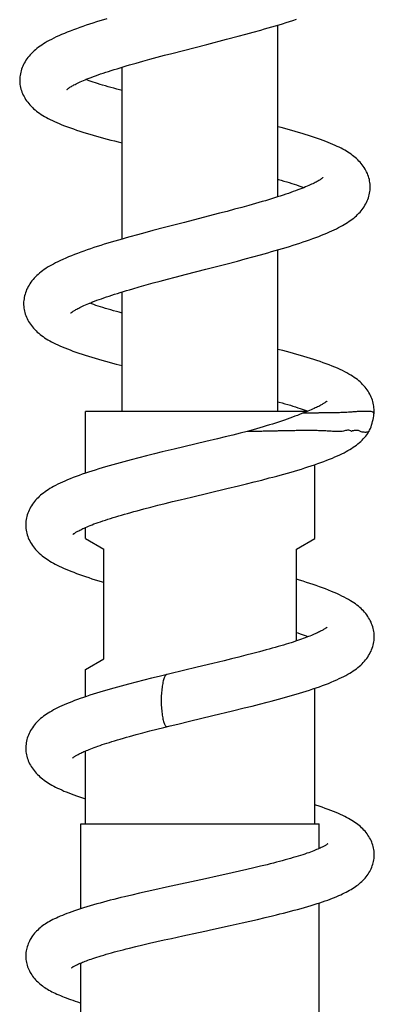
# Model space of a CAD drawing. Header units: millimetres. Extents: x 177 to 351, y 32 to 305.
# Tile 71 of 80: x 306.31 to 310.17, y 264.73 to 275.48. Entities that reach past the tile are written whole.
import ezdxf

# ---------------------------------------------------------------- set-up
doc = ezdxf.new("R2010")
doc.units = ezdxf.units.MM
doc.header["$LTSCALE"] = 30.734
doc.layers.get('0').update_dxf_attribs({"linetype": 'CONTINUOUS'})

msp = doc.modelspace()

# ---------------------------------------------------------------- linework, layer by layer
at = {"color": 7, "linetype": 'Continuous'}
for p, q in [((309.125, 273.543), (309.125, 275.417)), ((308.689, 275.295), (308.773, 275.318)), ((308.773, 275.318), (308.856, 275.34)), ((308.856, 275.34), (308.938, 275.363)), ((308.093, 275.141), (308.348, 275.206)), ((308.348, 275.206), (308.562, 275.262)), ((308.562, 275.262), (308.689, 275.295)), ((307.807, 275.065), (307.887, 275.087)), ((307.887, 275.087), (307.969, 275.108)), ((307.969, 275.108), (308.093, 275.141)), ((307.506, 274.982), (307.578, 275.002)), ((307.578, 275.002), (307.652, 275.023)), ((307.652, 275.023), (307.728, 275.044)), ((307.728, 275.044), (307.807, 275.065)), ((307.425, 273.082), (307.425, 274.958)), ((308.57, 273.384), (308.487, 273.363)), ((308.65, 273.406), (308.57, 273.384)), ((308.729, 273.427), (308.65, 273.406)), ((308.806, 273.448), (308.729, 273.427)), ((308.88, 273.469), (308.806, 273.448)), ((308.105, 273.264), (307.889, 273.208)), ((308.362, 273.33), (308.105, 273.264)), ((308.487, 273.363), (308.362, 273.33)), ((307.675, 273.151), (307.592, 273.128)), ((307.76, 273.174), (307.675, 273.151)), ((307.889, 273.208), (307.76, 273.174)), ((307.592, 273.128), (307.509, 273.105)), ((309.125, 271.199), (309.125, 272.964)), ((308.555, 272.808), (308.683, 272.842)), ((308.683, 272.842), (308.767, 272.864)), ((308.767, 272.864), (308.851, 272.887)), ((308.851, 272.887), (308.933, 272.909)), ((308.933, 272.909), (309.015, 272.932)), ((307.763, 272.602), (307.842, 272.623)), ((307.842, 272.623), (307.922, 272.644)), ((307.922, 272.644), (308.003, 272.666)), ((308.003, 272.666), (308.128, 272.698)), ((307.541, 272.539), (307.612, 272.56)), ((307.612, 272.56), (307.687, 272.581)), ((307.687, 272.581), (307.763, 272.602)), ((307.425, 271.199), (307.425, 272.504)), ((307.025, 270.526), (307.025, 271.199)), ((309.44, 271.199), (307.025, 271.199)), ((310.171, 271.183), (310.169, 271.193)), ((310.172, 271.183), (310.172, 271.183)), ((308.465, 270.903), (308.338, 270.872)), ((308.549, 270.923), (308.465, 270.903)), ((308.631, 270.943), (308.549, 270.923)), ((308.712, 270.963), (308.631, 270.943)), ((308.788, 270.983), (308.712, 270.963)), ((310.115, 270.98), (310.115, 270.98)), ((307.992, 270.789), (307.863, 270.758)), ((308.338, 270.872), (307.992, 270.789)), ((307.608, 270.694), (307.525, 270.673)), ((307.692, 270.716), (307.608, 270.694)), ((307.777, 270.737), (307.692, 270.716)), ((307.863, 270.758), (307.777, 270.737)), ((309.525, 269.814), (309.525, 270.619)), ((308.948, 270.452), (309.03, 270.474)), ((308.182, 270.266), (308.567, 270.358)), ((308.567, 270.358), (308.695, 270.389)), ((308.695, 270.389), (308.78, 270.41)), ((308.78, 270.41), (308.864, 270.431)), ((308.864, 270.431), (308.948, 270.452)), ((308.057, 270.236), (308.182, 270.266)), ((307.662, 270.137), (307.738, 270.156)), ((307.738, 270.156), (307.815, 270.176)), ((307.815, 270.176), (307.894, 270.196)), ((307.894, 270.196), (307.975, 270.216)), ((307.975, 270.216), (308.057, 270.236)), ((307.59, 270.117), (307.662, 270.137)), ((307.025, 269.814), (307.025, 269.933)), ((307.025, 269.814), (307.225, 269.699)), ((309.325, 269.699), (309.525, 269.814)), ((307.225, 268.499), (307.225, 269.699)), ((309.325, 268.695), (309.325, 269.699)), ((308.775, 268.539), (308.697, 268.519)), ((308.851, 268.558), (308.775, 268.539)), ((308.925, 268.578), (308.851, 268.558)), ((308.996, 268.597), (308.925, 268.578)), ((307.025, 268.383), (307.225, 268.499)), ((308.413, 268.449), (308.244, 268.409)), ((308.537, 268.479), (308.413, 268.449)), ((308.617, 268.499), (308.537, 268.479)), ((308.697, 268.519), (308.617, 268.499)), ((307.025, 268.086), (307.025, 268.383)), ((307.946, 268.338), (307.831, 268.309)), ((308.244, 268.409), (307.946, 268.338)), ((307.579, 268.246), (307.496, 268.225)), ((307.662, 268.267), (307.579, 268.246)), ((307.746, 268.289), (307.662, 268.267)), ((307.831, 268.309), (307.746, 268.289)), ((309.525, 266.699), (309.525, 268.178)), ((308.842, 267.985), (308.925, 268.006)), ((308.925, 268.006), (309.008, 268.027)), ((308.415, 267.881), (308.629, 267.932)), ((308.629, 267.932), (308.757, 267.964)), ((308.757, 267.964), (308.842, 267.985)), ((307.951, 267.769), (308.033, 267.789)), ((308.033, 267.789), (308.159, 267.82)), ((308.159, 267.82), (308.415, 267.881)), ((307.577, 267.673), (307.651, 267.693)), ((307.651, 267.693), (307.727, 267.713)), ((307.727, 267.713), (307.804, 267.732)), ((307.804, 267.732), (307.882, 267.752)), ((307.882, 267.752), (307.951, 267.769)), ((307.025, 266.699), (307.025, 267.494)), ((306.975, 265.773), (306.975, 266.699)), ((306.975, 266.699), (309.575, 266.699)), ((309.575, 266.43), (309.575, 266.699)), ((308.706, 266.182), (308.626, 266.164)), ((308.784, 266.2), (308.706, 266.182)), ((308.86, 266.218), (308.784, 266.2)), ((308.934, 266.236), (308.86, 266.218)), ((309.006, 266.254), (308.934, 266.236)), ((308.336, 266.1), (307.908, 266.008)), ((308.462, 266.128), (308.336, 266.1)), ((308.545, 266.146), (308.462, 266.128)), ((308.626, 266.164), (308.545, 266.146)), ((307.697, 265.961), (307.614, 265.942)), ((307.781, 265.979), (307.697, 265.961)), ((307.908, 266.008), (307.781, 265.979)), ((307.532, 265.922), (307.452, 265.903)), ((307.614, 265.942), (307.532, 265.922)), ((309.575, 264.302), (309.575, 265.837)), ((308.733, 265.618), (308.817, 265.637)), ((308.817, 265.637), (308.902, 265.657)), ((308.902, 265.657), (308.985, 265.676)), ((308.985, 265.676), (309.066, 265.696)), ((308.604, 265.59), (308.733, 265.618)), ((307.725, 265.396), (307.803, 265.414)), ((307.803, 265.414), (307.883, 265.432)), ((307.883, 265.432), (307.965, 265.45)), ((307.965, 265.45), (308.089, 265.478)), ((307.506, 265.344), (307.576, 265.361)), ((307.576, 265.361), (307.65, 265.378)), ((307.65, 265.378), (307.725, 265.396)), ((306.975, 263.717), (306.975, 265.181))]:
    msp.add_line(p, q, dxfattribs=at)
for points in [[(307.26, 275.486), (307.222, 275.475), (307.183, 275.463), (307.145, 275.451), (307.108, 275.439), (307.071, 275.427), (307.034, 275.415), (306.999, 275.402), (306.963, 275.39), (306.928, 275.377), (306.894, 275.365), (306.861, 275.352), (306.828, 275.339), (306.796, 275.326), (306.766, 275.313), (306.736, 275.3), (306.708, 275.287), (306.681, 275.274), (306.656, 275.261), (306.632, 275.248), (306.609, 275.236), (306.588, 275.224), (306.568, 275.211), (306.549, 275.199), (306.531, 275.187), (306.513, 275.174), (306.497, 275.161), (306.481, 275.148), (306.466, 275.135), (306.451, 275.121), (306.437, 275.108)], [(308.938, 275.363), (308.978, 275.374), (309.019, 275.386), (309.058, 275.397), (309.098, 275.409), (309.137, 275.42), (309.175, 275.432), (309.213, 275.444), (309.251, 275.456), (309.288, 275.468), (309.325, 275.48)], [(306.437, 275.108), (306.424, 275.093), (306.411, 275.079), (306.399, 275.064), (306.388, 275.049), (306.377, 275.033), (306.367, 275.017), (306.358, 275.001), (306.35, 274.985), (306.342, 274.969), (306.335, 274.952), (306.329, 274.936), (306.324, 274.919), (306.32, 274.902), (306.316, 274.885), (306.313, 274.868), (306.311, 274.851), (306.31, 274.835), (306.309, 274.819), (306.309, 274.81)], [(306.824, 274.714), (306.824, 274.714), (306.824, 274.714), (306.824, 274.714), (306.825, 274.715), (306.827, 274.717), (306.829, 274.719), (306.832, 274.721), (306.836, 274.724), (306.84, 274.727), (306.845, 274.73), (306.851, 274.734), (306.857, 274.738), (306.864, 274.743), (306.872, 274.747), (306.881, 274.753), (306.891, 274.758), (306.901, 274.764), (306.913, 274.77), (306.926, 274.776), (306.94, 274.783), (306.954, 274.79), (306.97, 274.797), (306.987, 274.805), (307.005, 274.813), (307.024, 274.821), (307.045, 274.829), (307.066, 274.837), (307.089, 274.846), (307.113, 274.855), (307.137, 274.864), (307.163, 274.873), (307.19, 274.883), (307.218, 274.892), (307.247, 274.902), (307.276, 274.911), (307.307, 274.921), (307.338, 274.931), (307.37, 274.941), (307.403, 274.951), (307.437, 274.961), (307.471, 274.971), (307.506, 274.982)], [(306.309, 274.81), (306.31, 274.802), (306.311, 274.786), (306.312, 274.769), (306.315, 274.753), (306.318, 274.736), (306.323, 274.719), (306.328, 274.702), (306.334, 274.686), (306.34, 274.669), (306.348, 274.653), (306.356, 274.636), (306.365, 274.621), (306.374, 274.605), (306.385, 274.59), (306.396, 274.575), (306.407, 274.56), (306.42, 274.545), (306.433, 274.531), (306.447, 274.518), (306.461, 274.504), (306.476, 274.491), (306.492, 274.479), (306.508, 274.466), (306.525, 274.454), (306.543, 274.442), (306.561, 274.431), (306.58, 274.419), (306.6, 274.408), (306.62, 274.397), (306.642, 274.386), (306.665, 274.375), (306.689, 274.363), (306.715, 274.352), (306.741, 274.341), (306.769, 274.329), (306.799, 274.317), (306.83, 274.306), (306.862, 274.294), (306.895, 274.283), (306.929, 274.271), (306.964, 274.26), (306.999, 274.248), (307.035, 274.237), (307.072, 274.226), (307.109, 274.215), (307.147, 274.205), (307.185, 274.194), (307.224, 274.183), (307.263, 274.173), (307.303, 274.162), (307.343, 274.152), (307.383, 274.142), (307.425, 274.131)], [(307.425, 274.703), (307.368, 274.718), (307.335, 274.727), (307.304, 274.736), (307.273, 274.744), (307.243, 274.753), (307.213, 274.762), (307.185, 274.77), (307.159, 274.779), (307.134, 274.787), (307.11, 274.795), (307.088, 274.802), (307.067, 274.809), (307.048, 274.816), (307.03, 274.823)], [(310.13, 273.656), (310.13, 273.665), (310.129, 273.681), (310.127, 273.698), (310.124, 273.714), (310.121, 273.731), (310.116, 273.748), (310.111, 273.764), (310.105, 273.781), (310.099, 273.798), (310.091, 273.814), (310.083, 273.83), (310.074, 273.846), (310.065, 273.861), (310.055, 273.877), (310.044, 273.891), (310.032, 273.906), (310.021, 273.919), (310.008, 273.933), (309.995, 273.946), (309.982, 273.959), (309.967, 273.971), (309.953, 273.983), (309.938, 273.995), (309.922, 274.007), (309.905, 274.018), (309.888, 274.029), (309.871, 274.04), (309.852, 274.051), (309.833, 274.062), (309.813, 274.072), (309.792, 274.083), (309.771, 274.093), (309.748, 274.104), (309.724, 274.115), (309.699, 274.125), (309.673, 274.136), (309.645, 274.147), (309.617, 274.158), (309.587, 274.169), (309.556, 274.18), (309.524, 274.191), (309.491, 274.202), (309.457, 274.213), (309.422, 274.223), (309.387, 274.234), (309.35, 274.245), (309.313, 274.256), (309.275, 274.266), (309.237, 274.277), (309.198, 274.288), (309.159, 274.298), (309.125, 274.307)], [(309.615, 273.752), (309.615, 273.752), (309.615, 273.752), (309.615, 273.752), (309.614, 273.751), (309.613, 273.75), (309.611, 273.748), (309.608, 273.746), (309.604, 273.743), (309.6, 273.74), (309.596, 273.737), (309.59, 273.733), (309.584, 273.729), (309.577, 273.725), (309.569, 273.72), (309.561, 273.715), (309.552, 273.71), (309.542, 273.704), (309.53, 273.699), (309.518, 273.692), (309.505, 273.686), (309.491, 273.679), (309.476, 273.672), (309.46, 273.665), (309.443, 273.658), (309.425, 273.65), (309.406, 273.642), (309.386, 273.634), (309.364, 273.626), (309.341, 273.617), (309.317, 273.608), (309.292, 273.599), (309.266, 273.59), (309.239, 273.58), (309.21, 273.57), (309.181, 273.561), (309.15, 273.551), (309.119, 273.541), (309.087, 273.531), (309.055, 273.521), (309.021, 273.511), (308.987, 273.5), (308.952, 273.49), (308.916, 273.48), (308.88, 273.469)], [(309.125, 273.734), (309.129, 273.732), (309.16, 273.724), (309.19, 273.715), (309.22, 273.706), (309.248, 273.698), (309.275, 273.689), (309.302, 273.681), (309.327, 273.672), (309.351, 273.664), (309.375, 273.656), (309.397, 273.648), (309.41, 273.644)], [(310.006, 273.363), (310.019, 273.376), (310.031, 273.391), (310.042, 273.405), (310.053, 273.42), (310.063, 273.435), (310.073, 273.45), (310.082, 273.466), (310.09, 273.482), (310.098, 273.499), (310.104, 273.515), (310.11, 273.532), (310.115, 273.548), (310.12, 273.565), (310.123, 273.582), (310.126, 273.599), (310.128, 273.615), (310.13, 273.632), (310.13, 273.648), (310.13, 273.656)], [(309.015, 272.932), (309.055, 272.944), (309.095, 272.955), (309.135, 272.967), (309.174, 272.979), (309.213, 272.99), (309.252, 273.002), (309.29, 273.014), (309.327, 273.026), (309.364, 273.038), (309.4, 273.05), (309.436, 273.062), (309.47, 273.074), (309.504, 273.087), (309.537, 273.099), (309.569, 273.111), (309.6, 273.123), (309.63, 273.135), (309.659, 273.147), (309.687, 273.159), (309.713, 273.171), (309.738, 273.183), (309.762, 273.194), (309.784, 273.206), (309.806, 273.217), (309.827, 273.229), (309.847, 273.24), (309.866, 273.252), (309.884, 273.263), (309.901, 273.275), (309.918, 273.287), (309.934, 273.299), (309.95, 273.311), (309.965, 273.323), (309.979, 273.336), (309.993, 273.349), (310.006, 273.363)], [(307.509, 273.105), (307.468, 273.094), (307.427, 273.082), (307.387, 273.071), (307.347, 273.059), (307.308, 273.047), (307.269, 273.036), (307.23, 273.024), (307.192, 273.012), (307.155, 273), (307.118, 272.988), (307.081, 272.976), (307.045, 272.963), (307.009, 272.951), (306.974, 272.938), (306.94, 272.925), (306.906, 272.912), (306.873, 272.899), (306.841, 272.886), (306.811, 272.873), (306.781, 272.86), (306.753, 272.847), (306.726, 272.834), (306.701, 272.822), (306.677, 272.809), (306.655, 272.797), (306.634, 272.785), (306.613, 272.773), (306.594, 272.76), (306.576, 272.748), (306.559, 272.736), (306.542, 272.723), (306.526, 272.71), (306.51, 272.696), (306.495, 272.683), (306.481, 272.669)], [(308.128, 272.698), (308.34, 272.753), (308.555, 272.808)], [(306.481, 272.669), (306.468, 272.654), (306.455, 272.64), (306.443, 272.625), (306.431, 272.61), (306.42, 272.594), (306.411, 272.578), (306.401, 272.562), (306.393, 272.546), (306.385, 272.53), (306.378, 272.513), (306.372, 272.496), (306.367, 272.479), (306.362, 272.462), (306.359, 272.445), (306.356, 272.428), (306.354, 272.411), (306.352, 272.395), (306.352, 272.378), (306.352, 272.37)], [(306.867, 272.274), (306.867, 272.274), (306.866, 272.273), (306.867, 272.274), (306.868, 272.275), (306.869, 272.276), (306.871, 272.278), (306.874, 272.28), (306.877, 272.282), (306.881, 272.285), (306.886, 272.289), (306.892, 272.293), (306.898, 272.297), (306.905, 272.301), (306.913, 272.306), (306.922, 272.311), (306.931, 272.317), (306.942, 272.322), (306.953, 272.328), (306.966, 272.335), (306.979, 272.341), (306.994, 272.348), (307.009, 272.355), (307.026, 272.363), (307.044, 272.37), (307.063, 272.378), (307.083, 272.387), (307.104, 272.395), (307.126, 272.404), (307.15, 272.413), (307.174, 272.422), (307.2, 272.431), (307.227, 272.44), (307.254, 272.45), (307.283, 272.459), (307.312, 272.469), (307.343, 272.479), (307.374, 272.489), (307.406, 272.499), (307.439, 272.509), (307.472, 272.519), (307.506, 272.529), (307.541, 272.539)], [(306.352, 272.37), (306.352, 272.362), (306.353, 272.346), (306.355, 272.329), (306.357, 272.313), (306.361, 272.296), (306.365, 272.28), (306.37, 272.263), (306.376, 272.247), (306.382, 272.23), (306.389, 272.214), (306.397, 272.198), (306.406, 272.182), (306.416, 272.167), (306.426, 272.151), (306.437, 272.137), (306.448, 272.122), (306.46, 272.108), (306.473, 272.094), (306.487, 272.08), (306.501, 272.067), (306.516, 272.054), (306.531, 272.041), (306.547, 272.029), (306.564, 272.017), (306.581, 272.005), (306.599, 271.993), (306.617, 271.982), (306.636, 271.971), (306.657, 271.96), (306.678, 271.949), (306.7, 271.938), (306.723, 271.927), (306.748, 271.916), (306.773, 271.905), (306.8, 271.893), (306.829, 271.882), (306.858, 271.871), (306.889, 271.859), (306.921, 271.848), (306.955, 271.836), (306.989, 271.825), (307.023, 271.814), (307.059, 271.803), (307.095, 271.792), (307.132, 271.781), (307.169, 271.77), (307.206, 271.759), (307.244, 271.749), (307.283, 271.739), (307.322, 271.728), (307.361, 271.718), (307.425, 271.702)], [(307.425, 272.274), (307.395, 272.282), (307.363, 272.291), (307.332, 272.299), (307.302, 272.308), (307.273, 272.317), (307.244, 272.325), (307.217, 272.334), (307.19, 272.342), (307.165, 272.35), (307.14, 272.358), (307.117, 272.366), (307.094, 272.374), (307.073, 272.382), (307.072, 272.382)], [(310.173, 271.216), (310.172, 271.224), (310.171, 271.241), (310.169, 271.257), (310.167, 271.274), (310.163, 271.29), (310.159, 271.307), (310.154, 271.324), (310.148, 271.341), (310.141, 271.357), (310.134, 271.374), (310.126, 271.39), (310.117, 271.406), (310.107, 271.421), (310.097, 271.436), (310.086, 271.452), (310.074, 271.466), (310.061, 271.481), (310.048, 271.495), (310.034, 271.509), (310.02, 271.522), (310.005, 271.535), (309.99, 271.548), (309.973, 271.56), (309.956, 271.572), (309.938, 271.584), (309.919, 271.596), (309.899, 271.608), (309.877, 271.621), (309.854, 271.633), (309.829, 271.646), (309.802, 271.658), (309.774, 271.671), (309.745, 271.683), (309.715, 271.696), (309.683, 271.708), (309.651, 271.72), (309.618, 271.732), (309.585, 271.744), (309.55, 271.756), (309.515, 271.767), (309.48, 271.779), (309.443, 271.79), (309.407, 271.801), (309.37, 271.811), (309.332, 271.822), (309.294, 271.833), (309.256, 271.843), (309.217, 271.854), (309.178, 271.864), (309.125, 271.877)], [(309.125, 271.305), (309.138, 271.302), (309.169, 271.293), (309.2, 271.284), (309.231, 271.275), (309.26, 271.267), (309.288, 271.258), (309.315, 271.25), (309.341, 271.241), (309.366, 271.233), (309.39, 271.225), (309.412, 271.218), (309.433, 271.21), (309.452, 271.203)], [(309.657, 271.311), (309.658, 271.312), (309.658, 271.312), (309.658, 271.312), (309.657, 271.311), (309.656, 271.31), (309.654, 271.308), (309.651, 271.306), (309.648, 271.304), (309.644, 271.301), (309.64, 271.298), (309.635, 271.294), (309.629, 271.29), (309.622, 271.286), (309.615, 271.282), (309.607, 271.277), (309.599, 271.272), (309.59, 271.267), (309.58, 271.262), (309.569, 271.256), (309.557, 271.25), (309.545, 271.244), (309.532, 271.238), (309.518, 271.231), (309.502, 271.225), (309.486, 271.218), (309.469, 271.21), (309.451, 271.203), (309.432, 271.195), (309.412, 271.187), (309.392, 271.18)], [(310.172, 271.183), (310.172, 271.196), (310.173, 271.21), (310.173, 271.216)], [(309.392, 271.18), (309.384, 271.176), (309.361, 271.167), (309.336, 271.157), (309.31, 271.147), (309.283, 271.137), (309.255, 271.126), (309.225, 271.116), (309.195, 271.105), (309.164, 271.095), (309.132, 271.084), (309.099, 271.074), (309.066, 271.063), (309.032, 271.053), (308.997, 271.042), (308.962, 271.032), (308.926, 271.021), (308.89, 271.011), (308.853, 271), (308.816, 270.99), (308.788, 270.983)], [(310.115, 270.98), (310.124, 270.997), (310.132, 271.015), (310.139, 271.034), (310.146, 271.052), (310.152, 271.072), (310.157, 271.092), (310.162, 271.112), (310.166, 271.132), (310.169, 271.152), (310.171, 271.172), (310.172, 271.183)], [(309.03, 270.474), (309.07, 270.484), (309.111, 270.495), (309.15, 270.506), (309.19, 270.517), (309.229, 270.528), (309.267, 270.539), (309.305, 270.55), (309.343, 270.561), (309.38, 270.572), (309.416, 270.584), (309.452, 270.595), (309.488, 270.607), (309.523, 270.619), (309.558, 270.631), (309.592, 270.643), (309.625, 270.655), (309.657, 270.667), (309.688, 270.679), (309.718, 270.692), (309.746, 270.704), (309.773, 270.715), (309.798, 270.727), (309.822, 270.739), (309.845, 270.75), (309.867, 270.762), (309.888, 270.774), (309.908, 270.785), (309.927, 270.797), (309.945, 270.809), (309.963, 270.821), (309.98, 270.834), (309.996, 270.846), (310.012, 270.86), (310.027, 270.873), (310.041, 270.887), (310.055, 270.901), (310.068, 270.916), (310.081, 270.931), (310.092, 270.946), (310.103, 270.961), (310.113, 270.977), (310.115, 270.98)], [(307.525, 270.673), (307.484, 270.662), (307.443, 270.651), (307.403, 270.64), (307.363, 270.629), (307.324, 270.618), (307.285, 270.607), (307.246, 270.596), (307.208, 270.584), (307.17, 270.573), (307.133, 270.561), (307.096, 270.549), (307.06, 270.538), (307.025, 270.526), (306.99, 270.514), (306.956, 270.502), (306.923, 270.49), (306.891, 270.478), (306.86, 270.465), (306.831, 270.453), (306.802, 270.441), (306.775, 270.429), (306.749, 270.417), (306.724, 270.405), (306.701, 270.393), (306.679, 270.381), (306.658, 270.369), (306.639, 270.358), (306.62, 270.346), (306.602, 270.334), (306.585, 270.322), (306.568, 270.31), (306.552, 270.298), (306.537, 270.285), (306.523, 270.272), (306.509, 270.259), (306.495, 270.245), (306.483, 270.231), (306.47, 270.217), (306.459, 270.202), (306.448, 270.187), (306.438, 270.171), (306.428, 270.155), (306.419, 270.139), (306.411, 270.122), (306.404, 270.106), (306.398, 270.089), (306.392, 270.072), (306.387, 270.055), (306.383, 270.038), (306.38, 270.021), (306.377, 270.004), (306.376, 269.987), (306.375, 269.971), (306.375, 269.962)], [(306.887, 269.857), (306.887, 269.857), (306.888, 269.858), (306.889, 269.859), (306.891, 269.86), (306.894, 269.862), (306.897, 269.865), (306.9, 269.867), (306.905, 269.87), (306.91, 269.874), (306.915, 269.877), (306.921, 269.881), (306.928, 269.885), (306.936, 269.89), (306.944, 269.894), (306.953, 269.899), (306.963, 269.904), (306.974, 269.91), (306.986, 269.916), (306.998, 269.922), (307.012, 269.928), (307.027, 269.934), (307.043, 269.941), (307.06, 269.948), (307.078, 269.956), (307.098, 269.963), (307.119, 269.972), (307.142, 269.98), (307.166, 269.988), (307.19, 269.997), (307.216, 270.006), (307.243, 270.015), (307.27, 270.024), (307.298, 270.033), (307.327, 270.042), (307.357, 270.051), (307.388, 270.06), (307.42, 270.07), (307.452, 270.079), (307.485, 270.088), (307.519, 270.098), (307.554, 270.108), (307.59, 270.117)], [(306.375, 269.962), (306.375, 269.954), (306.376, 269.937), (306.377, 269.921), (306.38, 269.904), (306.383, 269.888), (306.387, 269.871), (306.391, 269.854), (306.397, 269.837), (306.403, 269.821), (306.41, 269.804), (306.418, 269.788), (306.427, 269.771), (306.437, 269.755), (306.447, 269.739), (306.458, 269.724), (306.47, 269.709), (306.482, 269.694), (306.496, 269.679), (306.509, 269.665), (306.523, 269.652), (306.538, 269.639), (306.553, 269.626), (306.569, 269.614), (306.585, 269.602), (306.602, 269.59), (306.62, 269.579), (306.638, 269.568), (306.656, 269.556), (306.676, 269.545), (306.696, 269.534), (306.718, 269.523), (306.74, 269.512), (306.763, 269.501), (306.788, 269.49), (306.813, 269.479), (306.84, 269.468), (306.868, 269.456), (306.898, 269.445), (306.928, 269.433), (306.96, 269.421), (306.993, 269.41), (307.027, 269.398), (307.061, 269.387), (307.097, 269.375), (307.133, 269.364), (307.17, 269.352), (307.207, 269.341), (307.225, 269.335)], [(310.175, 268.742), (310.175, 268.751), (310.174, 268.767), (310.172, 268.783), (310.17, 268.8), (310.167, 268.817), (310.163, 268.833), (310.158, 268.85), (310.153, 268.867), (310.146, 268.884), (310.139, 268.9), (310.131, 268.917), (310.122, 268.933), (310.113, 268.949), (310.103, 268.964), (310.092, 268.979), (310.081, 268.994), (310.069, 269.009), (310.056, 269.023), (310.043, 269.036), (310.03, 269.049), (310.016, 269.062), (310.001, 269.074), (309.986, 269.087), (309.969, 269.099), (309.952, 269.111), (309.934, 269.123), (309.915, 269.135), (309.894, 269.148), (309.871, 269.16), (309.848, 269.173), (309.822, 269.186), (309.796, 269.199), (309.768, 269.212), (309.739, 269.224), (309.708, 269.237), (309.677, 269.25), (309.644, 269.263), (309.611, 269.275), (309.577, 269.287), (309.542, 269.3), (309.507, 269.312), (309.471, 269.324), (309.434, 269.335), (309.398, 269.347), (309.361, 269.358), (309.325, 269.369)], [(309.662, 268.847), (309.662, 268.847), (309.662, 268.847), (309.662, 268.847), (309.661, 268.847), (309.66, 268.845), (309.658, 268.844), (309.656, 268.842), (309.653, 268.84), (309.649, 268.837), (309.645, 268.834), (309.64, 268.83), (309.634, 268.827), (309.628, 268.823), (309.621, 268.819), (309.614, 268.815), (309.606, 268.81), (309.597, 268.806), (309.588, 268.801), (309.578, 268.796), (309.568, 268.791), (309.556, 268.785), (309.544, 268.78), (309.532, 268.774), (309.518, 268.768), (309.504, 268.762), (309.489, 268.756), (309.473, 268.749), (309.456, 268.743), (309.439, 268.736), (309.421, 268.729), (309.401, 268.722), (309.381, 268.715), (309.36, 268.708), (309.338, 268.7), (309.315, 268.692), (309.292, 268.684), (309.267, 268.676), (309.241, 268.668), (309.214, 268.66), (309.186, 268.651), (309.157, 268.643), (309.126, 268.634), (309.095, 268.625), (309.063, 268.616), (309.03, 268.606), (308.996, 268.597)], [(309.325, 268.788), (309.341, 268.783), (309.366, 268.775), (309.389, 268.766), (309.411, 268.758), (309.432, 268.751), (309.451, 268.743), (309.454, 268.742)], [(309.008, 268.027), (309.049, 268.038), (309.089, 268.049), (309.129, 268.059), (309.169, 268.07), (309.208, 268.081), (309.246, 268.092), (309.284, 268.103), (309.322, 268.114), (309.359, 268.125), (309.396, 268.137), (309.433, 268.148), (309.47, 268.16), (309.505, 268.172), (309.541, 268.184), (309.576, 268.196), (309.61, 268.208), (309.643, 268.221), (309.675, 268.233), (309.706, 268.246), (309.737, 268.259), (309.765, 268.271), (309.793, 268.284), (309.818, 268.296), (309.843, 268.308), (309.865, 268.32), (309.887, 268.332), (309.907, 268.344), (309.926, 268.356), (309.945, 268.368), (309.963, 268.38), (309.98, 268.393), (309.996, 268.406), (310.012, 268.419), (310.027, 268.432), (310.041, 268.446), (310.055, 268.46), (310.068, 268.475), (310.08, 268.489), (310.092, 268.505), (310.103, 268.52), (310.113, 268.536), (310.123, 268.551), (310.131, 268.568), (310.139, 268.584), (310.146, 268.6), (310.153, 268.617), (310.158, 268.634), (310.163, 268.651), (310.167, 268.668), (310.17, 268.685), (310.172, 268.701), (310.174, 268.718), (310.175, 268.734), (310.175, 268.742)], [(307.496, 268.225), (307.455, 268.214), (307.415, 268.203), (307.375, 268.192), (307.335, 268.181), (307.296, 268.17), (307.258, 268.159), (307.22, 268.148), (307.183, 268.137), (307.146, 268.125), (307.11, 268.114), (307.074, 268.103), (307.039, 268.091), (307.004, 268.079), (306.97, 268.067), (306.938, 268.056), (306.906, 268.044), (306.876, 268.032), (306.847, 268.021), (306.819, 268.009), (306.793, 267.998), (306.768, 267.987), (306.744, 267.975), (306.721, 267.964), (306.699, 267.953), (306.678, 267.942), (306.658, 267.931), (306.639, 267.92), (306.62, 267.909), (306.603, 267.897), (306.585, 267.885), (306.569, 267.873), (306.553, 267.861), (306.537, 267.848), (306.522, 267.835), (306.508, 267.821), (306.494, 267.807), (306.482, 267.793), (306.469, 267.779), (306.458, 267.764), (306.447, 267.748), (306.437, 267.733), (306.428, 267.717), (306.419, 267.701), (306.411, 267.685), (306.404, 267.669), (306.398, 267.652), (306.392, 267.635), (306.387, 267.619), (306.383, 267.602), (306.38, 267.585), (306.378, 267.569), (306.376, 267.552), (306.376, 267.536), (306.375, 267.527)], [(306.885, 267.417), (306.885, 267.417), (306.886, 267.418), (306.887, 267.419), (306.889, 267.42), (306.891, 267.422), (306.894, 267.425), (306.897, 267.427), (306.902, 267.43), (306.906, 267.433), (306.912, 267.437), (306.918, 267.44), (306.924, 267.444), (306.931, 267.448), (306.939, 267.453), (306.947, 267.457), (306.956, 267.462), (306.965, 267.466), (306.975, 267.471), (306.986, 267.477), (306.998, 267.482), (307.01, 267.488), (307.023, 267.493), (307.037, 267.499), (307.052, 267.505), (307.067, 267.512), (307.084, 267.518), (307.102, 267.525), (307.121, 267.533), (307.141, 267.54), (307.162, 267.548), (307.185, 267.555), (307.209, 267.564), (307.233, 267.572), (307.259, 267.58), (307.287, 267.589), (307.315, 267.598), (307.344, 267.607), (307.375, 267.616), (307.406, 267.625), (307.439, 267.635), (307.472, 267.644), (307.506, 267.654), (307.541, 267.663), (307.577, 267.673)], [(306.375, 267.527), (306.375, 267.519), (306.376, 267.503), (306.377, 267.487), (306.379, 267.47), (306.382, 267.454), (306.386, 267.437), (306.391, 267.421), (306.396, 267.405), (306.402, 267.388), (306.409, 267.372), (306.417, 267.356), (306.425, 267.341), (306.434, 267.325), (306.444, 267.31), (306.455, 267.295), (306.466, 267.28), (306.477, 267.266), (306.49, 267.252), (306.502, 267.239), (306.516, 267.226), (306.53, 267.213), (306.544, 267.201), (306.559, 267.189), (306.575, 267.177), (306.591, 267.166), (306.607, 267.155), (306.624, 267.144), (306.642, 267.133), (306.661, 267.122), (306.68, 267.112), (306.701, 267.101), (306.722, 267.09), (306.744, 267.08), (306.767, 267.069), (306.792, 267.058), (306.817, 267.048), (306.843, 267.037), (306.871, 267.026), (306.9, 267.015), (306.93, 267.004), (306.961, 266.993), (306.993, 266.982), (307.025, 266.971)], [(310.175, 266.362), (310.175, 266.371), (310.174, 266.386), (310.172, 266.402), (310.17, 266.418), (310.167, 266.435), (310.163, 266.451), (310.159, 266.467), (310.153, 266.484), (310.147, 266.5), (310.14, 266.516), (310.133, 266.531), (310.124, 266.547), (310.116, 266.562), (310.106, 266.576), (310.096, 266.591), (310.085, 266.605), (310.074, 266.618), (310.062, 266.632), (310.049, 266.645), (310.036, 266.657), (310.023, 266.67), (310.009, 266.682), (309.994, 266.693), (309.979, 266.705), (309.963, 266.716), (309.947, 266.726), (309.929, 266.737), (309.912, 266.748), (309.893, 266.758), (309.873, 266.769), (309.853, 266.779), (309.831, 266.79), (309.808, 266.801), (309.783, 266.812), (309.758, 266.823), (309.731, 266.834), (309.702, 266.845), (309.672, 266.857), (309.64, 266.868), (309.607, 266.88), (309.573, 266.892), (309.538, 266.903), (309.525, 266.907)], [(309.67, 266.483), (309.67, 266.483), (309.669, 266.482), (309.668, 266.482), (309.666, 266.48), (309.664, 266.478), (309.661, 266.476), (309.657, 266.474), (309.653, 266.471), (309.648, 266.468), (309.643, 266.465), (309.637, 266.461), (309.63, 266.457), (309.622, 266.453), (309.614, 266.449), (309.605, 266.445), (309.595, 266.44), (309.584, 266.435), (309.572, 266.429), (309.56, 266.424), (309.546, 266.418), (309.531, 266.412), (309.516, 266.406), (309.499, 266.399), (309.48, 266.392), (309.461, 266.385), (309.44, 266.378), (309.418, 266.37), (309.394, 266.363), (309.37, 266.355), (309.344, 266.347), (309.318, 266.339), (309.291, 266.331), (309.262, 266.322), (309.233, 266.314), (309.203, 266.305), (309.172, 266.297), (309.141, 266.288), (309.108, 266.28), (309.075, 266.271), (309.041, 266.262), (309.006, 266.254)], [(309.066, 265.696), (309.107, 265.706), (309.146, 265.716), (309.186, 265.726), (309.225, 265.736), (309.263, 265.746), (309.301, 265.756), (309.339, 265.766), (309.376, 265.777), (309.413, 265.787), (309.45, 265.798), (309.485, 265.808), (309.518, 265.819), (309.551, 265.829), (309.582, 265.839), (309.611, 265.849), (309.64, 265.859), (309.667, 265.868), (309.693, 265.878), (309.718, 265.888), (309.742, 265.897), (309.765, 265.907), (309.787, 265.916), (309.809, 265.926), (309.829, 265.935), (309.849, 265.945), (309.868, 265.954), (309.887, 265.964), (309.905, 265.974), (309.922, 265.984), (309.938, 265.994), (309.954, 266.004), (309.969, 266.014), (309.984, 266.025), (309.998, 266.035), (310.012, 266.047), (310.026, 266.058), (310.039, 266.07), (310.051, 266.082), (310.063, 266.095), (310.075, 266.108), (310.086, 266.121), (310.097, 266.135), (310.107, 266.149), (310.116, 266.164), (310.125, 266.179), (310.133, 266.194), (310.141, 266.21), (310.147, 266.226), (310.153, 266.242), (310.159, 266.258), (310.163, 266.274), (310.167, 266.29), (310.17, 266.306), (310.172, 266.322), (310.174, 266.338), (310.175, 266.354), (310.175, 266.362)], [(307.452, 265.903), (307.413, 265.894), (307.374, 265.884), (307.335, 265.874), (307.297, 265.865), (307.26, 265.855), (307.222, 265.845), (307.185, 265.835), (307.149, 265.825), (307.112, 265.814), (307.076, 265.804), (307.04, 265.793), (307.005, 265.783), (306.971, 265.772), (306.939, 265.761), (306.908, 265.751), (306.878, 265.74), (306.85, 265.73), (306.823, 265.72), (306.798, 265.71), (306.774, 265.701), (306.751, 265.691), (306.73, 265.682), (306.709, 265.672), (306.69, 265.663), (306.671, 265.654), (306.653, 265.644), (306.635, 265.635), (306.619, 265.625), (306.603, 265.615), (306.587, 265.606), (306.573, 265.596), (306.558, 265.585), (306.544, 265.575), (306.531, 265.564), (306.518, 265.553), (306.505, 265.541), (306.493, 265.529), (306.482, 265.517), (306.471, 265.505), (306.46, 265.492), (306.45, 265.478), (306.441, 265.465), (306.432, 265.45), (306.423, 265.436), (306.415, 265.421), (306.408, 265.406), (306.401, 265.391), (306.396, 265.375), (306.39, 265.359), (306.386, 265.344), (306.382, 265.328), (306.379, 265.312), (306.377, 265.296), (306.376, 265.281), (306.375, 265.265), (306.375, 265.257)], [(308.089, 265.478), (308.259, 265.515), (308.345, 265.533)], [(308.345, 265.533), (308.388, 265.543), (308.604, 265.59)], [(306.875, 265.128), (306.875, 265.128), (306.876, 265.129), (306.877, 265.13), (306.879, 265.131), (306.882, 265.133), (306.885, 265.135), (306.889, 265.138), (306.893, 265.141), (306.898, 265.144), (306.904, 265.147), (306.91, 265.15), (306.916, 265.154), (306.924, 265.157), (306.932, 265.161), (306.94, 265.165), (306.95, 265.17), (306.96, 265.174), (306.97, 265.179), (306.982, 265.184), (306.994, 265.189), (307.008, 265.194), (307.022, 265.2), (307.037, 265.206), (307.053, 265.212), (307.07, 265.218), (307.088, 265.224), (307.108, 265.231), (307.129, 265.238), (307.151, 265.245), (307.174, 265.252), (307.199, 265.26), (307.225, 265.268), (307.252, 265.276), (307.281, 265.284), (307.31, 265.292), (307.341, 265.301), (307.372, 265.309), (307.405, 265.318), (307.438, 265.326), (307.471, 265.335), (307.506, 265.344)], [(306.375, 265.257), (306.375, 265.25), (306.376, 265.234), (306.377, 265.219), (306.379, 265.203), (306.382, 265.187), (306.386, 265.172), (306.39, 265.156), (306.395, 265.14), (306.401, 265.125), (306.408, 265.109), (306.415, 265.094), (306.423, 265.079), (306.432, 265.065), (306.441, 265.051), (306.45, 265.037), (306.46, 265.024), (306.471, 265.011), (306.482, 264.998), (306.493, 264.986), (306.505, 264.975), (306.517, 264.964), (306.53, 264.953), (306.543, 264.942), (306.556, 264.932), (306.569, 264.922), (306.584, 264.913), (306.598, 264.904), (306.613, 264.894), (306.628, 264.885), (306.644, 264.877), (306.661, 264.868), (306.678, 264.859), (306.696, 264.85), (306.714, 264.842), (306.734, 264.833), (306.753, 264.825), (306.774, 264.816), (306.795, 264.808), (306.817, 264.799), (306.84, 264.791), (306.863, 264.782), (306.888, 264.774), (306.913, 264.765), (306.94, 264.756), (306.968, 264.747), (306.975, 264.745)]]:
    msp.add_lwpolyline(points, dxfattribs=at)
for points, knots in [([(310.17, 271.193), (310.168, 271.195), (310.161, 271.186), (310.15, 271.199), (310.132, 271.198), (310.11, 271.201), (310.084, 271.201), (310.055, 271.201), (310.022, 271.2), (309.986, 271.198), (309.949, 271.195), (309.911, 271.193), (309.875, 271.19), (309.841, 271.189), (309.809, 271.187), (309.78, 271.186), (309.752, 271.185), (309.726, 271.185), (309.702, 271.185), (309.68, 271.184), (309.659, 271.184), (309.64, 271.184), (309.622, 271.184), (309.606, 271.184), (309.591, 271.184), (309.577, 271.184), (309.564, 271.183), (309.552, 271.183), (309.541, 271.183), (309.531, 271.183), (309.521, 271.183), (309.512, 271.183), (309.504, 271.183), (309.497, 271.183), (309.49, 271.182), (309.484, 271.182), (309.479, 271.182), (309.474, 271.182), (309.469, 271.182), (309.465, 271.182), (309.461, 271.182), (309.457, 271.182), (309.453, 271.182), (309.448, 271.182), (309.443, 271.181), (309.437, 271.181), (309.431, 271.181), (309.424, 271.181), (309.418, 271.181), (309.413, 271.181), (309.408, 271.18), (309.404, 271.18), (309.401, 271.18), (309.398, 271.18), (309.395, 271.18), (309.393, 271.18), (309.392, 271.18), (309.392, 271.18)], [0, 0, 0, 0, 0.0073729, 0.0206382, 0.0379756, 0.0598029, 0.0858686, 0.1157931, 0.1491428, 0.1854009, 0.2233321, 0.2611017, 0.2974464, 0.3316256, 0.3634422, 0.3931417, 0.4209305, 0.446804, 0.4708102, 0.4930425, 0.5136042, 0.5326273, 0.5502784, 0.5666816, 0.5818396, 0.5957919, 0.6086245, 0.6204536, 0.6314118, 0.6415746, 0.6510552, 0.6598375, 0.6679087, 0.6752888, 0.6820088, 0.6880784, 0.6935407, 0.6985842, 0.7031306, 0.7070819, 0.7106269, 0.7144472, 0.7188467, 0.7237616, 0.7290957, 0.7349838, 0.7412789, 0.747745, 0.7539717, 0.7594725, 0.7641275, 0.7681059, 0.7715579, 0.7745348, 0.7769743, 0.7797, 0.7797031, 0.7797031, 0.7797031, 0.7797031]), ([(310.115, 270.98), (310.115, 270.978), (310.11, 270.977), (310.103, 270.974), (310.09, 270.972), (310.074, 270.972), (310.054, 270.974), (310.028, 270.976), (310.002, 270.996), (309.965, 270.992), (309.939, 270.99), (309.928, 270.983)], [0, 0, 0, 0, 0.0040906, 0.012295, 0.0245063, 0.0406311, 0.0609037, 0.0858635, 0.117583, 0.1528522, 0.1930892, 0.1930892, 0.1930892, 0.1930892])]:
    msp.add_open_spline(points, degree=3, knots=knots, dxfattribs=at)
at = {"color": 9, "linetype": 'Continuous'}
for points, knots in [([(309.928, 270.983), (309.915, 270.99), (309.883, 271.001), (309.838, 270.98), (309.787, 270.98), (309.733, 270.982), (309.675, 270.986), (309.614, 270.989), (309.551, 270.991), (309.487, 270.992), (309.421, 270.992), (309.356, 270.991), (309.293, 270.99), (309.233, 270.989), (309.178, 270.988), (309.129, 270.987), (309.085, 270.986), (309.046, 270.985), (309.011, 270.984), (308.979, 270.984), (308.951, 270.983), (308.926, 270.983), (308.903, 270.983), (308.884, 270.983), (308.866, 270.983), (308.851, 270.982), (308.837, 270.982), (308.826, 270.982), (308.817, 270.982), (308.809, 270.982), (308.803, 270.982), (308.798, 270.982), (308.795, 270.983), (308.791, 270.982), (308.79, 270.983), (308.789, 270.983), (308.789, 270.983)], [0, 0, 0, 0, 0.045429, 0.092766, 0.143017, 0.197317, 0.255367, 0.316467, 0.379849, 0.44466, 0.510204, 0.575897, 0.640226, 0.700506, 0.755298, 0.804309, 0.847946, 0.88702, 0.922089, 0.953502, 0.981619, 1.006698, 1.02899, 1.048779, 1.06629, 1.081596, 1.094835, 1.10609, 1.115436, 1.122987, 1.128961, 1.133656, 1.137351, 1.140233, 1.142346, 1.142445, 1.142445, 1.142445, 1.142445]), ([(307.91, 268.329), (307.908, 268.328), (307.903, 268.326), (307.896, 268.319), (307.889, 268.307), (307.882, 268.291), (307.875, 268.27), (307.87, 268.245), (307.865, 268.217), (307.859, 268.174), (307.853, 268.117), (307.852, 268.069), (307.852, 268.045)], [0, 0, 0, 0, 0.0050111, 0.0155108, 0.0293618, 0.0470981, 0.0688906, 0.094423, 0.123211, 0.1547332, 0.2238081, 0.2972736, 0.2972736, 0.2972736, 0.2972736]), ([(307.852, 268.045), (307.852, 268.02), (307.853, 267.973), (307.859, 267.915), (307.865, 267.872), (307.87, 267.844), (307.875, 267.819), (307.882, 267.798), (307.889, 267.782), (307.896, 267.77), (307.904, 267.762), (307.912, 267.76), (307.916, 267.76), (307.917, 267.761)], [0, 0, 0, 0, 0.0734655, 0.1425404, 0.1740626, 0.2028506, 0.2283829, 0.2501755, 0.2679117, 0.2817628, 0.2922625, 0.3005992, 0.3040585, 0.3040585, 0.3040585, 0.3040585])]:
    msp.add_open_spline(points, degree=3, knots=knots, dxfattribs=at)

doc.saveas('drawing.dxf')
